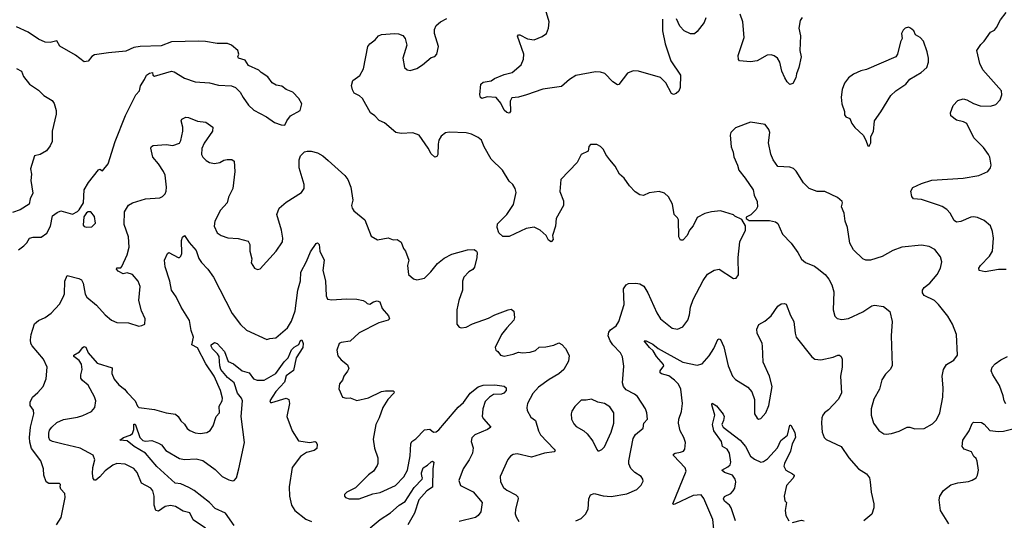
# Model space of a CAD drawing. Extents: x 2293878 to 2522763, y 823964 to 1006972.
# Tile 68 of 256: x 2302921 to 2310471, y 898819 to 902661. Entities that reach past the tile are written whole.
import ezdxf

# ---------------------------------------------------------------- set-up
doc = ezdxf.new("R2010")
doc.units = 0

msp = doc.modelspace()

# ---------------------------------------------------------------- linework, layer by layer
at = {"layer": '0CON20XD'}
for points in [[(2306783, 902357), (2306786.2, 902395), (2306736.7, 902535), (2306745, 902543.3), (2306755, 902543.3), (2306815, 902512.9), (2306865, 902505.6), (2306927.6, 902532.4), (2306959.2, 902555), (2306975.6, 902594.4), (2306979.5, 902645), (2306945.6, 902765)], [(2308921.7, 902678.3), (2308906, 902655), (2308895.8, 902595), (2308907.6, 902537.6), (2308902.2, 902425), (2308913.1, 902375), (2308895.8, 902295), (2308876.2, 902245), (2308873.3, 902215), (2308849.3, 902170.7), (2308825, 902162.5), (2308805, 902182.5), (2308786.7, 902215), (2308765.9, 902265.9), (2308750, 902335), (2308732.5, 902365), (2308705, 902384.2), (2308681.7, 902391.7), (2308652.7, 902387.3), (2308575, 902343.8), (2308525, 902338), (2308440, 902345), (2308432, 902355), (2308430, 902385), (2308475.8, 902525), (2308465.8, 902644.2), (2308445, 902703.3)], [(2310484.4, 900744.4), (2310425, 900743.5), (2310325, 900725.6), (2310277.5, 900735), (2310276.2, 900755), (2310288, 900775), (2310358, 900845), (2310380.8, 900885), (2310387.8, 900985), (2310380.6, 901035), (2310365, 901078.8), (2310315, 901118.6), (2310265, 901141.4), (2310235, 901147.5), (2310215, 901146), (2310138.3, 901111.7), (2310105, 901108), (2310085, 901120), (2310055, 901176.7), (2310031.2, 901205), (2309995, 901227.5), (2309965, 901236.9), (2309835, 901281.9), (2309775, 901286.7), (2309761.2, 901305), (2309753.8, 901345), (2309768.1, 901371.9), (2309835, 901403.1), (2309915, 901430), (2310155, 901445.7), (2310275, 901463.8), (2310343.9, 901496.1), (2310365.7, 901524.3), (2310370, 901545), (2310359.2, 901605), (2310349.2, 901625), (2310310.3, 901680.3), (2310237.5, 901755), (2310183.9, 901863.9), (2310157.3, 901877.3), (2310105, 901888.8), (2310061.7, 901921.7), (2310058.8, 901945), (2310078.8, 902001.2), (2310115, 902041.2), (2310155, 902052.5), (2310183.3, 902046.7), (2310235, 902017.5), (2310285, 902000), (2310365, 901997.5), (2310405, 902010), (2310440, 902045), (2310452.5, 902085), (2310450, 902115), (2310305.8, 902275.8), (2310284.2, 902324.2), (2310258.8, 902425), (2310289.5, 902470.5), (2310316.7, 902495), (2310364.1, 902565.9), (2310395, 902581.2), (2310410.3, 902599.7), (2310440.3, 902659.7), (2310485, 902716.7)], [(2307185, 898816), (2307225, 898832.5), (2307260, 898865), (2307279.4, 898905), (2307285.5, 898984.5), (2307298.8, 899015), (2307325, 899024.3), (2307395, 899007.8), (2307455, 899002.9), (2307575, 899022), (2307654.1, 899055.9), (2307685, 899087.5), (2307700.7, 899119.3), (2307698.8, 899135), (2307686.2, 899155), (2307637, 899187), (2307607.4, 899217.4), (2307592, 899252), (2307590.5, 899275), (2307623.9, 899446.1), (2307643.7, 899476.3), (2307701.2, 899525), (2307706.7, 899565), (2307734, 899596), (2307730, 899645), (2307718.6, 899675), (2307658.5, 899768.5), (2307635, 899787.1), (2307570.2, 899820.2), (2307550.6, 899845), (2307542.2, 899875), (2307553, 900003), (2307542.7, 900072.7), (2307528, 900105), (2307469.2, 900165), (2307448.6, 900195), (2307432.2, 900235), (2307437.5, 900262.5), (2307450.6, 900279.4), (2307495, 900312), (2307515.6, 900345), (2307555.5, 900475), (2307550, 900595), (2307571.2, 900625), (2307590, 900635), (2307645, 900638.9), (2307675, 900633.1), (2307706.3, 900616.3), (2307738.1, 900565), (2307805, 900411.2), (2307835.5, 900365.5), (2307923, 900293), (2307965, 900286), (2308006.8, 900303.2), (2308045, 900353.8), (2308057.3, 900395), (2308064.5, 900455), (2308085.4, 900514.6), (2308161.1, 900658.9), (2308195, 900707.5), (2308245, 900739.2), (2308285, 900746), (2308393.6, 900673.6), (2308415, 900677.5), (2308432.5, 900702.5), (2308430.8, 900835), (2308442.2, 900955), (2308486.4, 901046.4), (2308485, 901080), (2308458.3, 901128.3), (2308405, 901152.5), (2308393.6, 901163.6), (2308295, 901194), (2308225, 901187.1), (2308175, 901174.2), (2308116.8, 901143.2), (2308085, 901077.5), (2308056.2, 901045), (2308038.8, 901005), (2308005, 900967.5), (2307988.3, 900968.3), (2307973.8, 900995), (2307971.4, 901125), (2307965, 901141.2), (2307940, 901165), (2307925.8, 901245.8), (2307895, 901302.5), (2307865, 901330), (2307825, 901341.2), (2307747, 901333), (2307705, 901312.5), (2307675, 901316.7), (2307640.7, 901340.7), (2307596.1, 901386.1), (2307555, 901443.8), (2307520, 901475), (2307485.5, 901535.5), (2307445.7, 901585.7), (2307416.2, 901625), (2307396.7, 901665), (2307375, 901686.7), (2307345, 901703.3), (2307298.3, 901701.7), (2307283.6, 901686.4), (2307279.3, 901650.7), (2307226.7, 901625), (2307196.2, 901565), (2307071.2, 901435), (2307062.7, 901342.7), (2307089.7, 901269.7), (2307090, 901235), (2307034.2, 901135.8), (2307028.8, 901075), (2307007.5, 901005), (2307012.5, 900975), (2306995, 900956.7), (2306975, 900967.5), (2306956.7, 901005), (2306911.2, 901045), (2306865, 901068), (2306805, 901058.8), (2306675, 900996), (2306625, 900998), (2306594, 901025), (2306582, 901065), (2306583.8, 901095), (2306655, 901166.7), (2306708.3, 901241.7), (2306728.8, 901335), (2306720, 901365), (2306703.3, 901395), (2306675, 901422.5), (2306624, 901505), (2306535, 901590.8), (2306482.9, 901685), (2306462.9, 901735), (2306435, 901757.1), (2306385, 901782.9), (2306345, 901793.3), (2306215, 901798.6), (2306185, 901792.5), (2306153.6, 901766.4), (2306135.8, 901735), (2306128.6, 901705), (2306126.7, 901625), (2306119.3, 901610.7), (2306105, 901606.7), (2306075, 901631.2), (2306052.9, 901675), (2305983.3, 901775), (2305935, 901791.4), (2305845, 901787.1), (2305804.4, 901794.4), (2305719.1, 901869.1), (2305675.9, 901885.9), (2305645, 901923.3), (2305610, 901945), (2305550, 902055), (2305525.7, 902075.7), (2305485, 902096.7), (2305471.7, 902121.7), (2305466.2, 902155), (2305476.4, 902193.6), (2305527.7, 902232.3), (2305555.8, 902284.2), (2305590, 902455), (2305605, 902476.2), (2305646.2, 902505), (2305673.2, 902536.8), (2305695, 902546.9), (2305795, 902554.5), (2305825, 902552.2), (2305858.8, 902538.8), (2305876.9, 902515), (2305890, 902465), (2305858.6, 902365), (2305871.2, 902295), (2305892.5, 902275), (2305915, 902270), (2305965, 902285.8), (2306010, 902315), (2306075, 902370), (2306105, 902378.8), (2306118.8, 902395), (2306132, 902455), (2306101.2, 902555), (2306102.5, 902585), (2306114.4, 902615.6), (2306146.2, 902645), (2306195, 902670)], [(2307848.8, 902665), (2307850, 902575), (2307870.6, 902475), (2307914.4, 902345), (2307988.1, 902235), (2307985, 902140), (2307975, 902113.3), (2307955, 902093.3), (2307935, 902087.5), (2307920, 902095), (2307874.3, 902175), (2307835, 902215.8), (2307665, 902265.7), (2307625, 902268), (2307580.6, 902249.4), (2307515, 902162.5), (2307505, 902160), (2307470, 902185), (2307406.8, 902246.8), (2307375, 902259.2), (2307335, 902261.4), (2307185, 902233.1), (2307137.8, 902202.2), (2307075, 902147.1), (2306932.1, 902127.9), (2306807, 902083), (2306745, 902066.7), (2306695, 902062), (2306680.8, 902035), (2306684.2, 901955.8), (2306675, 901942.5), (2306655, 901947.5), (2306635.5, 901965.5), (2306608.9, 902018.9), (2306575, 902064.2), (2306505, 902068.9), (2306465, 902056), (2306453.1, 902063.1), (2306448.8, 902085), (2306456, 902165), (2306475, 902180.6), (2306535, 902190.8), (2306561.6, 902208.4), (2306635, 902238.8), (2306696.7, 902255), (2306765, 902313.8), (2306783, 902357)], [(2308181.2, 902675), (2308169.7, 902640.3), (2308115, 902570), (2308095, 902553.3), (2308065, 902552.5), (2308015.9, 902575.9), (2307981.7, 902611.7), (2307956.8, 902666.8)], [(2302912.5, 900895), (2302953.3, 900925), (2302975, 900947.5), (2302996.4, 900983.6), (2303025, 900992.5), (2303085, 900992.5), (2303128.3, 901021.7), (2303156, 901075), (2303172, 901155), (2303207.9, 901182.1), (2303235.9, 901194.1), (2303325, 901168.1), (2303365, 901188.5), (2303377.5, 901202.5), (2303410.4, 901255), (2303416.2, 901353.8), (2303448.3, 901411.7), (2303525, 901508.8), (2303535, 901512.5), (2303555, 901501.2), (2303600, 901555), (2303653.1, 901725), (2303733.1, 901925), (2303812, 902085), (2303840.6, 902115), (2303845.8, 902154.2), (2303878.7, 902201.3), (2303894.2, 902235.8), (2303915, 902251.2), (2303940, 902255), (2303941.2, 902235), (2303955, 902226), (2304085, 902265.6), (2304105, 902260.8), (2304185, 902210.8), (2304265, 902183.1), (2304375, 902175.8), (2304445, 902158.6), (2304545, 902153.1), (2304575, 902139.2), (2304612, 902105), (2304633.7, 902063.7), (2304675.7, 902005.7), (2304715.9, 901965.9), (2304814, 901914), (2304875, 901872.5), (2304925, 901852.5), (2304955, 901850), (2304970, 901885), (2304998.3, 901921.7), (2305072.5, 901965), (2305083.3, 902015), (2305060, 902055), (2305016.2, 902105), (2304964.1, 902124.1), (2304929.5, 902149.5), (2304888.3, 902158.3), (2304856.4, 902176.4), (2304823.3, 902223.3), (2304772.5, 902255), (2304753.6, 902273.6), (2304675, 902310), (2304649.4, 902349.4), (2304597.5, 902365), (2304593.3, 902375), (2304602, 902395), (2304592.5, 902425), (2304545, 902466), (2304515, 902478), (2304435, 902478), (2304345, 902494), (2304294.1, 902495.9), (2304085, 902490), (2304005, 902460.8), (2303845, 902456), (2303795, 902446.2), (2303735, 902418.8), (2303602.7, 902407.3), (2303495, 902390), (2303475, 902377.5), (2303445, 902343.3), (2303415, 902337.5), (2303347.3, 902387.3), (2303228.1, 902458.1), (2303205, 902498.8), (2303155, 902484.4), (2303115, 902488.6), (2303065, 902511.9), (2302985.5, 902565.5), (2302895.8, 902605.8)], [(2309435, 901690), (2309446.7, 901715), (2309447.5, 901765), (2309468.3, 901801.7), (2309474.4, 901885.6), (2309525, 901953.8), (2309600.9, 902079.1), (2309640, 902115), (2309715, 902166.7), (2309747, 902203), (2309833.3, 902255), (2309876.2, 902295), (2309888.8, 902335), (2309889.2, 902365), (2309879.2, 902415), (2309851.2, 902495), (2309826.7, 902525), (2309790, 902545), (2309776.7, 902575), (2309752.5, 902595), (2309735, 902602.5), (2309710, 902595), (2309695, 902580), (2309683.3, 902555), (2309687.5, 902515), (2309675, 902490), (2309651.2, 902395), (2309640, 902375), (2309415, 902277.5), (2309371.7, 902268.3), (2309315, 902243.3), (2309275, 902213.3), (2309245, 902172.5), (2309226.2, 902125), (2309219.2, 902065), (2309224, 902015), (2309246.2, 901955), (2309245, 901930), (2309256.4, 901916.4), (2309285, 901903.3), (2309302, 901865), (2309324.2, 901834.2), (2309387.5, 901775), (2309410, 901735), (2309423, 901693), (2309435, 901690)], [(2302897, 902287), (2302933.3, 902265), (2302950, 902225), (2302995, 902166.2), (2303065, 902118.8), (2303105, 902078.8), (2303169.7, 902039.7), (2303185, 902017.5), (2303200.6, 901965), (2303200, 901935), (2303170, 901805), (2303170, 901725), (2303155, 901693.8), (2303125, 901654), (2303077.5, 901625), (2303034, 901615), (2303003.8, 901515), (2303011.4, 901475), (2303007.3, 901427.3), (2303020.5, 901329.5), (2303000, 901285), (2302992.5, 901245), (2302925, 901202.5), (2302865, 901182)], [(2303203.6, 898783.6), (2303239.5, 898840.5), (2303268.6, 898995), (2303265.8, 899025), (2303237, 899057), (2303230, 899075), (2303232.5, 899095), (2303225, 899102.5), (2303145, 899101.4), (2303123.1, 899113.1), (2303105.7, 899165.7), (2303102.9, 899215), (2303083.3, 899275), (2303010.7, 899370.7), (2302998.2, 899418.2), (2302995.4, 899455), (2303003.6, 899535), (2303029.2, 899635), (2303026, 899665), (2303001.2, 899701.2), (2303002, 899725), (2303018.8, 899765), (2303060.9, 899799.1), (2303100, 899845), (2303124.2, 899905), (2303131.9, 899995), (2303103.1, 900055), (2303016.9, 900156.9), (2303006.2, 900176.2), (2303003.2, 900205), (2303008.7, 900245), (2303034.5, 900325.5), (2303065, 900352.2), (2303115.7, 900374.3), (2303162.7, 900407.3), (2303225, 900478.8), (2303255, 900531.2), (2303263.7, 900556.3), (2303267.5, 900655), (2303285, 900697.5), (2303375, 900675.7), (2303393.4, 900663.4), (2303407.8, 900637.8), (2303423.1, 900555), (2303435, 900532), (2303508.7, 900468.7), (2303575.8, 900395.8), (2303625, 900353.8), (2303665, 900336.2), (2303755, 900333.8), (2303835, 900310), (2303857, 900313), (2303880, 900325), (2303882.5, 900365), (2303855.9, 900425.9), (2303834, 900505), (2303843.9, 900613.9), (2303828.8, 900655), (2303785, 900706), (2303745, 900718.8), (2303715, 900710), (2303675, 900730), (2303664, 900745), (2303665, 900756.7), (2303695, 900757.5), (2303703.6, 900766.4), (2303745.7, 900855), (2303759.4, 900915), (2303755.5, 900995), (2303721.5, 901088.5), (2303723.6, 901186.4), (2303755, 901238), (2303786.2, 901255), (2303885.7, 901285.7), (2303995, 901294.2), (2304016.2, 901305), (2304035.7, 901325), (2304044.4, 901345), (2304046.7, 901375), (2304035, 901466.7), (2304024.6, 901494.6), (2303985.4, 901555.4), (2303942.5, 901605), (2303926, 901675), (2303931.7, 901688.3), (2303945, 901695.8), (2304044.1, 901704.1), (2304095, 901694.2), (2304145, 901714.2), (2304155, 901733.3), (2304172.5, 901805), (2304171.9, 901835), (2304160, 901885), (2304163.6, 901896.4), (2304195, 901913.3), (2304215, 901911.2), (2304285, 901880.8), (2304347.5, 901875), (2304402.5, 901835), (2304400, 901805), (2304335.9, 901714.1), (2304317.3, 901672.7), (2304316, 901625), (2304326.2, 901605), (2304350.3, 901580.3), (2304375, 901564.2), (2304415, 901555.8), (2304455, 901564.3), (2304485, 901582.5), (2304511.7, 901588.3), (2304547, 901587), (2304564.2, 901574.2), (2304570.6, 901495), (2304555.6, 901365), (2304521.2, 901298.8), (2304512.5, 901255), (2304460.3, 901199.7), (2304417.5, 901115), (2304412.9, 901075), (2304435.7, 901025.7), (2304464.4, 901004.4), (2304515.6, 900985.6), (2304595, 900981.1), (2304672.1, 900962.1), (2304684.3, 900935), (2304686, 900885), (2304700, 900825), (2304696.7, 900795), (2304720, 900755), (2304745, 900743.3), (2304765, 900747.5), (2304886.8, 900883.2), (2304935.7, 900955), (2304939.4, 900985), (2304928.1, 901045), (2304892.9, 901165), (2304910.8, 901215), (2304965, 901260.8), (2305081.2, 901335), (2305101.2, 901365), (2305101.2, 901395), (2305063.5, 901525), (2305063.3, 901585), (2305074.5, 901615.5), (2305104.5, 901645.5), (2305125, 901651.4), (2305155, 901651.4), (2305205, 901640), (2305245, 901615.8), (2305285, 901580.8), (2305415, 901466), (2305437.5, 901435), (2305460.8, 901375), (2305474, 901275), (2305464.2, 901235), (2305470, 901215), (2305482, 901195), (2305566, 901125), (2305615, 901000), (2305665, 900972.5), (2305745, 900985.6), (2305785, 900972.5), (2305815, 900974.3), (2305845, 900953.8), (2305864, 900904)], [(2309565, 899479.2), (2309605, 899484.3), (2309665, 899502.9), (2309725, 899533.1), (2309745, 899533.1), (2309785, 899520.6), (2309855, 899523.3), (2309920.6, 899559.4), (2309950.2, 899589.8), (2309976, 899644), (2309999.7, 899765), (2310002, 899835), (2309993.9, 899925), (2310003.5, 899975), (2310026.4, 900013.6), (2310083, 900047), (2310111.2, 900085), (2310103.8, 900245), (2310072.5, 900325), (2310036.6, 900386.6), (2309965.9, 900475.9), (2309935, 900505.5), (2309855, 900544.3), (2309842.5, 900565), (2309844.3, 900585), (2309855.8, 900605), (2309900.5, 900639.5), (2309955.8, 900705), (2309982.5, 900755), (2309991.7, 900801.7), (2309981.1, 900841.1), (2309937.4, 900897.4), (2309895, 900921.4), (2309835, 900930), (2309685, 900916), (2309615, 900890), (2309535, 900843.5), (2309445, 900814.3), (2309410, 900815), (2309386.7, 900825), (2309314.4, 900894.4), (2309286.8, 900946.8), (2309267.1, 901065), (2309250.8, 901115), (2309244, 901175), (2309223.3, 901225), (2309230, 901255), (2309226.4, 901266.4), (2309192.5, 901295), (2309095, 901343.3), (2309035, 901342), (2308975, 901366.2), (2308929.7, 901409.7), (2308875, 901498.8), (2308855, 901518), (2308825, 901528), (2308733.3, 901535), (2308697.5, 901585), (2308679.2, 901629.2), (2308662.9, 901715), (2308672, 901795), (2308665, 901816.7), (2308635.7, 901855.7), (2308525, 901873.3), (2308409.3, 901830.7), (2308372.5, 901795), (2308367.5, 901775), (2308376.2, 901685), (2308392, 901645), (2308397.7, 901607.7), (2308425.8, 901545), (2308434, 901505), (2308484.5, 901444.5), (2308543.8, 901355), (2308552, 901315), (2308576.7, 901265), (2308577.5, 901225), (2308566.7, 901205), (2308526.4, 901163.6), (2308490, 901145), (2308490, 901135), (2308515, 901120), (2308670.7, 901120.7), (2308715, 901108.8), (2308735, 901096.7), (2308770.8, 901015), (2308836, 900945), (2308887.5, 900875), (2308915, 900823.3), (2308945, 900796.7), (2309015, 900770), (2309036.7, 900755), (2309096, 900705), (2309125, 900670), (2309147.1, 900625), (2309163, 900573), (2309159.4, 900435), (2309170.8, 900385), (2309187.9, 900367.9), (2309225, 900360), (2309275, 900368.1), (2309385, 900420), (2309455, 900464), (2309475, 900469.2), (2309545, 900460), (2309591.7, 900421.7), (2309611.4, 900345), (2309602.9, 900235), (2309610, 900005), (2309595, 899976.2), (2309559.7, 899940.3), (2309532.1, 899897.9), (2309514.3, 899825), (2309470.9, 899749.1), (2309450, 899675), (2309449.4, 899625), (2309466.9, 899565), (2309507.4, 899507.4), (2309546.4, 899483.6), (2309565, 899479.2)], [(2303435, 901067.5), (2303475, 901070), (2303501.7, 901098.3), (2303495, 901150), (2303466.7, 901185), (2303445, 901186.2), (2303432.1, 901177.9), (2303412.4, 901147.6), (2303406.7, 901085), (2303415, 901072.5), (2303435, 901067.5)], [(2304345, 898757.5), (2304251.9, 898821.9), (2304225, 898877.5), (2304175, 898890), (2304115.4, 898925.4), (2304077.9, 898932.1), (2304035, 898924.4), (2303985, 898889.4), (2303965.5, 898895.5), (2303950.7, 898935), (2303950.9, 899005), (2303942.5, 899045), (2303925, 899065.7), (2303855.8, 899105), (2303821.5, 899185), (2303795, 899217.8), (2303729.8, 899249.8), (2303664.6, 899255.4), (2303635, 899242.9), (2303575, 899198.9), (2303535, 899152.5), (2303505, 899126.7), (2303495, 899127.5), (2303485, 899140), (2303478.3, 899178.3), (2303480.5, 899225), (2303496.3, 899283.7), (2303485, 899320), (2303385, 899372.5), (2303253.1, 899403.1), (2303172.8, 899422.8), (2303151.4, 899435), (2303143.3, 899455), (2303143.1, 899486.9), (2303149.4, 899510.6), (2303167.8, 899535), (2303205, 899568.5), (2303256.6, 899593.4), (2303365, 899610.5), (2303406, 899624), (2303471.2, 899655), (2303496.2, 899685), (2303504.3, 899735), (2303495, 899766), (2303446.9, 899856.9), (2303401.7, 899891.7), (2303390, 899910), (2303389.4, 899935), (2303400, 899975), (2303395, 900016.2), (2303377.1, 900045), (2303336, 900075), (2303336, 900085), (2303378.9, 900111.1), (2303405, 900145.8), (2303415, 900152.9), (2303427.1, 900147.1), (2303445, 900103.1), (2303514.4, 900025), (2303629.7, 899989.7), (2303628.2, 899945), (2303645, 899903.3), (2303679.6, 899859.6), (2303723.1, 899825), (2303745, 899799.2), (2303806.5, 899735), (2303823.3, 899695), (2303835, 899683.5), (2303955, 899669.1), (2304044.5, 899644.5), (2304115, 899634.2), (2304136.8, 899616.8), (2304155, 899582.5), (2304185, 899556.7), (2304204.5, 899524.5), (2304225, 899507.5), (2304265, 899489.2), (2304304.2, 899485.8), (2304355, 899492.5), (2304381.2, 899508.8), (2304405, 899543.3), (2304427.5, 899615), (2304451.9, 899645), (2304450, 899695), (2304473.3, 899735), (2304475.4, 899755.4), (2304460.9, 899815), (2304411.6, 899925), (2304349, 900019), (2304285, 900143.1), (2304240.5, 900165), (2304254.1, 900225), (2304235.8, 900275), (2304222, 900352), (2304158.7, 900455), (2304121.5, 900535), (2304085.6, 900585), (2304070.7, 900655), (2304035.5, 900765), (2304030, 900815), (2304055, 900867.5), (2304065, 900873.8), (2304135, 900836.2), (2304145, 900836.2), (2304155, 900846.2), (2304164.3, 900865.7), (2304160.5, 900965), (2304169.1, 900990.9), (2304185, 901003.3), (2304220, 900950), (2304275, 900890), (2304295, 900829.2), (2304315, 900796.9), (2304364.4, 900745), (2304406, 900685), (2304550.9, 900405), (2304615, 900320.8), (2304659.1, 900279.1), (2304815, 900206.2), (2304840, 900215), (2304885, 900218.6), (2304973.4, 900296.6), (2305003.6, 900346.4), (2305032.6, 900427.4), (2305054.6, 900585), (2305074.4, 900655.6), (2305077.6, 900722.4), (2305120.5, 900805), (2305149.8, 900880.2), (2305195, 900942.5), (2305205, 900947.5), (2305216, 900935), (2305222, 900885), (2305256, 900815), (2305243.9, 900736.1), (2305265.8, 900655.8), (2305270.5, 900540.5), (2305280, 900515), (2305315, 900510), (2305425, 900518.1), (2305505, 900515.8), (2305555, 900505.8), (2305573.3, 900495), (2305585, 900483.8), (2305605, 900478.8), (2305634.1, 900495.9), (2305663, 900503), (2305682.5, 900495), (2305700, 900445), (2305748.8, 900388.8), (2305756.7, 900365), (2305745, 900354), (2305675.5, 900334.5), (2305523.6, 900256.4), (2305455, 900193.3), (2305385, 900183.3), (2305370, 900175), (2305352.9, 900125), (2305360.5, 900080.5), (2305385, 900050), (2305435, 900012.5), (2305443.3, 899985), (2305435, 899962.5), (2305406.7, 899925), (2305396.1, 899893.9), (2305373.3, 899865), (2305367, 899827), (2305396.2, 899765), (2305424.2, 899755.8), (2305455, 899759.2), (2305505, 899737.1), (2305595, 899758.9), (2305695, 899806.9), (2305725, 899812.9), (2305785, 899812.5), (2305792.5, 899805), (2305790, 899795), (2305744.7, 899745.3), (2305704.7, 899685.3), (2305676.7, 899605), (2305651.9, 899555), (2305632.3, 899442.3), (2305642.1, 899372.1), (2305667.3, 899297.3), (2305667.5, 899255), (2305661.7, 899238.3), (2305633.9, 899196.1), (2305595, 899166.7), (2305495, 899067.5), (2305430, 899035), (2305411.7, 899018.3), (2305410, 899005), (2305420, 898995), (2305447, 898983), (2305525, 898983.3), (2305627.7, 899022.3), (2305685, 899033.1), (2305802, 899085), (2305865, 899152.9), (2305894.5, 899205), (2305914.5, 899315), (2305919.4, 899405), (2305927.5, 899422.5), (2305958, 899445), (2306025, 899514.3), (2306065, 899517.5), (2306095, 899496), (2306115, 899497.5), (2306135, 899512.5), (2306179.2, 899565), (2306282.4, 899687.6), (2306325, 899723.3), (2306374.8, 899795.2), (2306435, 899842), (2306475, 899855.3), (2306565, 899858.9), (2306635, 899847.5), (2306651.2, 899835), (2306652, 899815), (2306633.8, 899795), (2306615, 899788.1), (2306555, 899784.4), (2306524.2, 899765), (2306490.2, 899729.8), (2306471.9, 899675), (2306467.5, 899615), (2306477, 899597), (2306533.3, 899535), (2306508.8, 899515), (2306410, 899475), (2306387.9, 899452.1), (2306383.1, 899425), (2306398.6, 899375), (2306393.5, 899335), (2306368.1, 899281.9), (2306321.1, 899215), (2306288.6, 899125), (2306301.2, 899085), (2306396.7, 899036.7), (2306465.8, 898955), (2306457.5, 898885), (2306436, 898855), (2306415, 898841.4), (2306289.5, 898810.5)], [(2305864, 900904), (2305878.8, 900885), (2305903.8, 900815), (2305894, 900775), (2305902, 900705), (2305941.2, 900671.2), (2305965, 900664.2), (2306025, 900678), (2306073.8, 900725), (2306125, 900788.8), (2306175, 900830), (2306235, 900861.4), (2306355, 900894), (2306405, 900896.7), (2306423.3, 900885), (2306428, 900875), (2306425.7, 900835), (2306409.1, 900760.9), (2306395, 900742.5), (2306363.8, 900725), (2306326.7, 900685), (2306316.2, 900655), (2306315.7, 900585), (2306287.5, 900505), (2306272, 900435), (2306273.3, 900325), (2306291.7, 900301.7), (2306305, 900296.7), (2306345, 900300), (2306393.2, 900326.8), (2306515, 900370), (2306565, 900395.8), (2306665, 900433.8), (2306688.3, 900438.3), (2306710, 900425), (2306716, 900375), (2306710, 900355), (2306655, 900296.7), (2306616.2, 900245), (2306566.7, 900145), (2306572.5, 900125), (2306587.5, 900115), (2306607.5, 900085), (2306635, 900078), (2306705, 900094), (2306745, 900110), (2306775, 900102.9), (2306835, 900110), (2306875, 900122.9), (2306905, 900147.5), (2306955, 900149.2), (2307015.8, 900164.2), (2307055, 900181.2), (2307077.7, 900167.7), (2307106.8, 900136.8), (2307134.3, 900084.3), (2307129.7, 900040.3), (2307094.2, 899975), (2307055, 899942.9), (2306980.5, 899899.5), (2306899.8, 899840.2), (2306855, 899792.5), (2306814.4, 899715), (2306808.6, 899685), (2306812.1, 899662.1), (2306839.7, 899609.7), (2306875.8, 899585), (2306898.5, 899505), (2306914.7, 899474.7), (2307020, 899365), (2307026, 899355), (2307020, 899345), (2306945, 899334.5), (2306845, 899303.1), (2306735, 899330), (2306705, 899324), (2306685, 899311.2), (2306662.5, 899285), (2306605.8, 899155), (2306608.1, 899115), (2306631.4, 899071.4), (2306655, 899050.8), (2306726.2, 899015), (2306739.7, 898999.7), (2306741.9, 898985), (2306721.9, 898905), (2306720.9, 898869.1), (2306727.1, 898845), (2306748.7, 898808.7)], [(2308245.6, 898725), (2308235.8, 898824.2), (2308167.2, 898987.2), (2308145, 899014), (2308085, 899009.4), (2307945, 898943.3), (2307935, 898940), (2307930, 898945), (2308030, 899195), (2308022.3, 899222.3), (2307934, 899316), (2307933, 899327), (2307945.7, 899334.3), (2307988.7, 899341.3), (2308010.3, 899349.7), (2308022, 899365), (2308025.8, 899415), (2308014.3, 899454.3), (2307984.3, 899505), (2307973.4, 899563.4), (2307975.6, 899595), (2307995.7, 899655), (2308004.2, 899715), (2307991.4, 899825), (2307973.6, 899863.6), (2307942, 899895), (2307897.8, 899927.8), (2307842.3, 899942.3), (2307831.1, 899951.1), (2307830.6, 899965), (2307860.4, 900005), (2307858.2, 900015), (2307804.8, 900074.8), (2307779.1, 900119.1), (2307749.1, 900145), (2307710, 900195), (2307725, 900195.4), (2307775, 900170.8), (2307816.7, 900136.7), (2308005, 900032.3), (2308115, 900008.6), (2308155, 900020), (2308208.8, 900081.2), (2308243.8, 900136.2), (2308275, 900206.7), (2308285, 900212.5), (2308295, 900207.5), (2308320.2, 900150.2), (2308354.3, 900005), (2308385.6, 899925.6), (2308408.3, 899898.3), (2308505, 899840), (2308534.2, 899805), (2308554.3, 899745), (2308555.6, 899635.6), (2308575, 899603.3), (2308586.4, 899596.4), (2308605, 899600), (2308642.5, 899645), (2308665, 899700), (2308690, 899845), (2308671.4, 899925), (2308622.4, 900032.4), (2308616.9, 900155), (2308612.9, 900175), (2308574.4, 900255), (2308572.5, 900285), (2308588.8, 900321.2), (2308634.1, 900345.9), (2308682.7, 900387.3), (2308735, 900463.3), (2308760.5, 900479.5), (2308785, 900483.8), (2308797, 900477), (2308830.6, 900390.6), (2308855.8, 900345.8), (2308865.8, 900255), (2308875.8, 900225), (2308995, 900072.5), (2309016.8, 900056.8), (2309065, 900050), (2309158.3, 900071.7), (2309195, 900086), (2309205.9, 900085.9), (2309220, 900075), (2309226.2, 900055), (2309228, 899995), (2309215.9, 899924.1), (2309222.5, 899795), (2309196.2, 899745), (2309122.7, 899667.3), (2309091.2, 899645), (2309078, 899625), (2309070.8, 899605), (2309069.2, 899565), (2309074.4, 899495), (2309089.2, 899455), (2309105, 899439.2), (2309218.8, 899385), (2309278.3, 899298.3), (2309353, 899213), (2309415, 899176.7), (2309436.2, 899145), (2309442.5, 899115), (2309448.6, 899035), (2309470, 898945), (2309470, 898915), (2309455, 898866.7), (2309394, 898815)], [(2304565, 898778), (2304498.8, 898875), (2304418.7, 898908.7), (2304376.9, 898955), (2304258.5, 899048.5), (2304218.3, 899071.7), (2304155, 899098.7), (2304113.3, 899103.3), (2303972.7, 899232.7), (2303885, 899333.6), (2303798.8, 899385), (2303745, 899428), (2303687.5, 899435), (2303716, 899455), (2303767.9, 899472.1), (2303784.4, 899485), (2303795.7, 899515), (2303795, 899557.5), (2303805, 899556.5), (2303811.9, 899545), (2303841.5, 899455), (2303865, 899431.4), (2303885, 899426.9), (2303935, 899431.1), (2303985, 899412.2), (2304007.2, 899397.2), (2304041.9, 899355), (2304145, 899292.5), (2304185, 899285.5), (2304275, 899290.9), (2304325, 899278.2), (2304418.7, 899208.7), (2304474, 899155), (2304525, 899128.9), (2304555, 899120.8), (2304565, 899124), (2304582.9, 899145), (2304601.8, 899215), (2304643.8, 899415), (2304618.8, 899615), (2304630, 899735), (2304621.8, 899755), (2304590.8, 899795), (2304564.1, 899875), (2304515, 899914.2), (2304463.5, 899975), (2304455, 900003.3), (2304450.4, 900075), (2304437, 900097), (2304399.2, 900135), (2304388.8, 900155), (2304390, 900165), (2304415, 900183.3), (2304435, 900176.7), (2304490.9, 900115), (2304518.9, 900038.9), (2304559.8, 900019.8), (2304626.2, 899965), (2304680.6, 899950.6), (2304714.1, 899904.1), (2304742.5, 899895), (2304795, 899894.1), (2304885.4, 899944.6), (2304948.9, 900035), (2304978.4, 900065), (2305005, 900126), (2305025, 900148.8), (2305061.3, 900168.7), (2305075, 900198), (2305085, 900204), (2305094.5, 900175), (2305091.1, 900145), (2305040.9, 900065), (2305021, 899969), (2304962.7, 899927.3), (2304951.7, 899878.3), (2304885, 899808), (2304840, 899735), (2304845, 899722.5), (2304855, 899722.5), (2304965, 899756.2), (2304985, 899746.7), (2304990, 899715), (2304968.5, 899615), (2305008.9, 899505), (2305059.1, 899429.1), (2305145, 899415.7), (2305183.3, 899423.3), (2305195, 899417.5), (2305200.5, 899400.5), (2305198.8, 899371.2), (2305177.5, 899355), (2305119.8, 899340.2), (2305075, 899309.5), (2305009.4, 899225), (2304987.5, 899075), (2304990, 899005), (2305005.4, 898935.4), (2305030, 898895), (2305115, 898828), (2305159.3, 898809.3)], [(2310481.7, 899711.7), (2310468.6, 899735), (2310461.5, 899775), (2310435, 899853.8), (2310382.2, 899935), (2310370.6, 899965), (2310376.7, 899993.3), (2310401.4, 900018.6), (2310445, 900050), (2310496.2, 900075)], [(2307365, 899352.5), (2307385, 899362.5), (2307405, 899383.3), (2307455.4, 899494.6), (2307476.5, 899565), (2307475.6, 899645), (2307445, 899688.6), (2307405, 899714.3), (2307355, 899725.8), (2307305, 899748.8), (2307265, 899740), (2307225, 899740), (2307178.3, 899691.7), (2307155, 899657.5), (2307148.8, 899635), (2307152, 899595), (2307169.5, 899559.5), (2307188.8, 899538.8), (2307246.6, 899506.6), (2307272.5, 899482.5), (2307316.6, 899426.6), (2307345, 899362.5), (2307355, 899352.5), (2307365, 899352.5)], [(2308409.6, 898815), (2308377.5, 898915), (2308364.2, 898935), (2308325.8, 898965), (2308317.1, 898985), (2308325, 899000.8), (2308373.8, 899025), (2308392, 899045), (2308404.2, 899065.8), (2308411.4, 899115), (2308406.5, 899135), (2308386.7, 899165), (2308325.8, 899185), (2308303.8, 899205), (2308351.5, 899228.5), (2308368.2, 899245), (2308374.5, 899265), (2308363.8, 899335), (2308346.7, 899365), (2308310, 899385), (2308301.8, 899425), (2308242.4, 899505), (2308232.5, 899555), (2308250.9, 899625), (2308227.5, 899705), (2308231.2, 899718.8), (2308265, 899696.5), (2308315, 899632.7), (2308321.9, 899615), (2308316.2, 899585), (2308305.9, 899555), (2308313.8, 899533.8), (2308445.2, 899435.2), (2308485.4, 899385), (2308525, 899310.8), (2308555, 899288.6), (2308605, 899264), (2308625, 899270), (2308655, 899290.8), (2308731.4, 899375), (2308757.4, 899432.6), (2308807, 899473), (2308825, 899550), (2308835, 899550), (2308865, 899493.3), (2308868.8, 899455), (2308843.6, 899405), (2308831.2, 899348.8), (2308784.5, 899255), (2308781.1, 899235), (2308795, 899204.2), (2308846.7, 899175), (2308858.8, 899165), (2308858.3, 899158.3), (2308850.3, 899139.7), (2308801.2, 899085), (2308783.3, 899005), (2308788.3, 898968.3), (2308800, 898955), (2308791.2, 898895), (2308796.2, 898855), (2308818.8, 898815)], [(2310045, 898792.5), (2309980.6, 898895), (2309970.8, 898975), (2309977, 899003), (2310005, 899048.8), (2310059.7, 899090.3), (2310115, 899105.8), (2310196.4, 899116.4), (2310225, 899126), (2310253.8, 899145), (2310265.8, 899165), (2310271.9, 899205), (2310263, 899273), (2310255, 899293.3), (2310237.7, 899307.7), (2310218.8, 899345), (2310164, 899365), (2310148, 899385), (2310153.8, 899435), (2310201.2, 899505), (2310225, 899562.5), (2310235, 899572.5), (2310295, 899570), (2310315, 899556.7), (2310359.1, 899509.1), (2310425, 899499.6), (2310465, 899502), (2310535, 899521.2)], [(2305608, 898762), (2305685, 898825.4), (2305765, 898877.3), (2305829.2, 898935), (2305875.8, 898964.2), (2305945, 899071.1), (2306006.7, 899135), (2306010, 899145), (2306004.1, 899154.1), (2306002.9, 899182.9), (2306015, 899222.9), (2306048, 899242), (2306075, 899268.8), (2306085, 899273.3), (2306096.7, 899265), (2306089.4, 899215), (2306087.3, 899072.7), (2306043.7, 899046.3), (2305981.2, 898975), (2305949.3, 898875), (2305896.5, 898785)], [(2308847.3, 898802.7), (2308915, 898819.4), (2308936, 898815)]]:
    msp.add_lwpolyline(points, dxfattribs=at)

doc.saveas('drawing.dxf')
